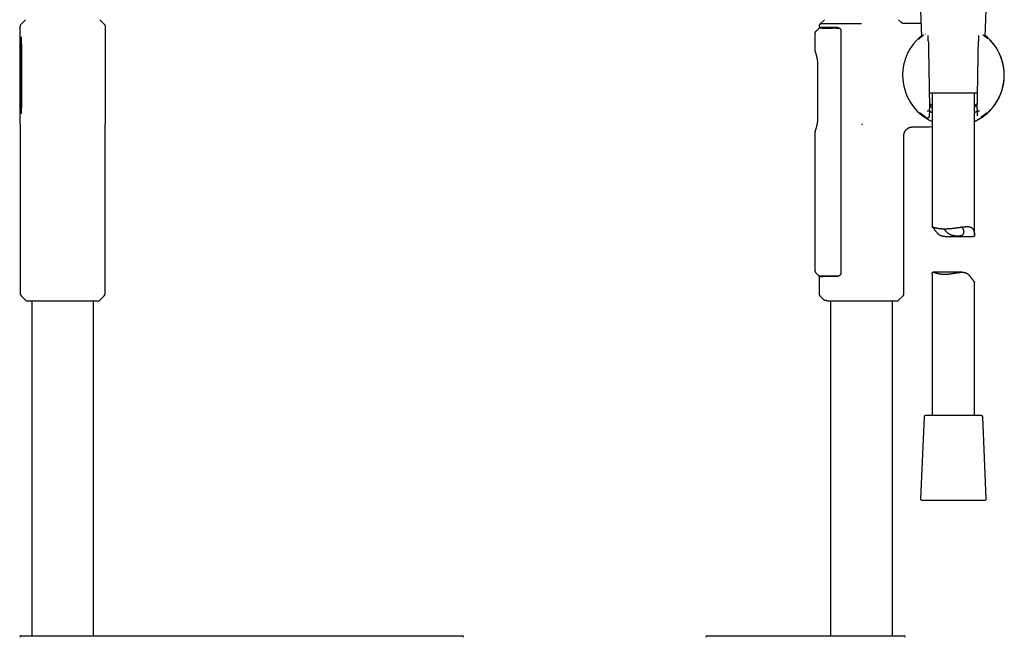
# Model space of a CAD drawing. Header units: millimetres. Extents: x 8 to 771, y 12 to 1627.
# Tile 47 of 93: x 370 to 718, y 1044 to 1263. Entities that reach past the tile are written whole.
import ezdxf

# ---------------------------------------------------------------- set-up
doc = ezdxf.new("R2010")
doc.units = ezdxf.units.MM

msp = doc.modelspace()

# ---------------------------------------------------------------- linework, layer by layer
at = {"color": 7, "linetype": 'Continuous', "lineweight": 30}
for p, q in [((688.63, 1266.1), (689.03, 1256.99)), ((711.46, 1256.99), (711.86, 1266.18)), ((370.38, 1225.95), (370.38, 1260.65)), ((370.38, 1260.65), (370.4, 1260.65)), ((370.78, 1261.45), (370.83, 1261.49)), ((372.29, 1262.96), (370.83, 1261.49)), ((370.83, 1261.49), (370.83, 1261.49)), ((399.93, 1261.5), (398.48, 1262.96)), ((399.94, 1261.49), (399.98, 1261.45)), ((400.01, 1261.42), (399.98, 1261.45)), ((400.38, 1260.65), (400.38, 1225.95)), ((400.38, 1260.65), (400.38, 1260.65)), ((652.75, 1260.65), (652.75, 1260.55)), ((654.65, 1262.96), (653.15, 1261.46)), ((653.75, 1260.01), (653.24, 1260)), ((656.8, 1260.32), (656.8, 1260)), ((658.85, 1259.99), (659.33, 1260)), ((659.33, 1260), (659.89, 1260)), ((667.75, 1261.45), (667.75, 1261.49)), ((681.86, 1261.93), (680.84, 1262.96)), ((651.25, 1257.97), (651.25, 1252.17)), ((652.4, 1259.64), (651.59, 1258.81)), ((660.45, 1259.29), (660.45, 1173.11)), ((691.39, 1255.5), (691.36, 1257.32)), ((709.14, 1257.32), (709.1, 1255.5)), ((709.14, 1257.32), (709.14, 1257.32)), ((691.39, 1255.5), (691.39, 1255.51)), ((691.39, 1255.5), (691.39, 1255.5)), ((709.1, 1255.51), (709.1, 1255.5)), ((652.26, 1246.84), (652.26, 1228.42)), ((696.19, 1236.95), (691.71, 1236.95)), ((692.75, 1236.95), (692.75, 1189.77)), ((708.78, 1236.95), (696.19, 1236.95)), ((707.75, 1186.82), (707.75, 1236.95)), ((707.75, 1232.13), (708.7, 1232.8)), ((370.79, 1229.84), (370.81, 1229.82)), ((691.7, 1230.61), (691.7, 1230.61)), ((691.7, 1230.61), (691.86, 1230.61)), ((691.84, 1228.95), (691.87, 1230.66)), ((708.62, 1231.2), (708.66, 1228.95)), ((708.63, 1230.61), (708.8, 1230.61)), ((708.8, 1230.61), (708.8, 1230.61)), ((370.38, 1225.95), (370.38, 1166.01)), ((370.38, 1225.95), (370.39, 1225.9)), ((370.39, 1225.94), (370.39, 1225.9)), ((400.38, 1166.01), (400.38, 1225.95)), ((400.38, 1225.9), (400.38, 1225.95)), ((400.38, 1225.9), (400.38, 1225.94)), ((667.75, 1225.95), (668.04, 1225.9)), ((668.07, 1225.94), (668.04, 1225.9)), ((651.25, 1223.08), (651.25, 1174.32)), ((682.75, 1166.01), (682.75, 1222)), ((697.21, 1186.28), (707.4, 1186.28)), ((651.6, 1173.47), (652.45, 1172.61)), ((692.75, 1173.08), (692.75, 1122.95)), ((703.28, 1173.63), (693.1, 1173.63)), ((652.75, 1171.84), (652.75, 1166.01)), ((654.95, 1172.32), (654.95, 1172.06)), ((655.26, 1172.06), (655.26, 1172.32)), ((656.85, 1172.08), (656.85, 1172.32)), ((707.75, 1122.95), (707.75, 1170.13)), ((370.68, 1165.31), (372.36, 1163.62)), ((372.57, 1163.54), (398.19, 1163.54)), ((374.43, 1163.54), (374.43, 1045)), ((396.33, 1045), (396.33, 1163.54)), ((398.41, 1163.62), (400.09, 1165.31)), ((653.04, 1165.31), (654.55, 1163.8)), ((654.55, 1163.8), (655.25, 1163.8)), ((655.25, 1163.8), (655.44, 1163.62)), ((655.66, 1163.54), (680.56, 1163.54)), ((656.8, 1163.54), (656.8, 1045)), ((678.7, 1045), (678.7, 1163.54)), ((680.77, 1163.62), (682.45, 1165.31)), ((689.88, 1122.47), (688.62, 1093.47)), ((710.12, 1122.95), (690.38, 1122.95)), ((711.87, 1093.47), (710.62, 1122.47)), ((689.12, 1092.95), (695.67, 1092.95)), ((695.67, 1092.95), (711.37, 1092.95))]:
    msp.add_line(p, q, dxfattribs=at)
for centre, radius, start, end in [((700.25, 1243.3), 17.96, 128.7068, 180), ((700.25, 1243.3), 17.96, 294.6793, 51.2932), ((700.25, 1243.3), 17.96, 180, 245.3207), ((371.38, 1166.01), 1, 180, 225), ((399.38, 1166.01), 1, 315, 0), ((653.75, 1166.01), 1, 180, 225), ((681.75, 1166.01), 1, 315, 0), ((372.57, 1163.84), 0.3, 225, 270), ((398.19, 1163.84), 0.3, 270, 315), ((680.56, 1163.84), 0.3, 270, 315), ((690.38, 1122.45), 0.5, 90, 177.5187), ((710.12, 1122.45), 0.5, 2.4813, 90), ((689.12, 1093.45), 0.5, 177.5187, 270), ((711.37, 1093.45), 0.5, 270, 2.4813), ((370.69, 1044.5), 0.5, 90, 181), ((526.57, 1044.5), 0.5, 359, 90), ((613.25, 1044.5), 0.5, 90, 181), ((682.74, 1044.5), 0.5, 359, 90)]:
    msp.add_arc(centre, radius, start, end, dxfattribs=at)
for centre, major_axis, ratio, start_param, end_param in [((702.76, 1243.34), (16.75, 0.29), 0.988692, 2.299139, 2.299523), ((697.73, 1243.34), (16.75, -0.29), 0.988692, 0.84207, 0.842454), ((702.76, 1243.34), (16.75, 0.29), 0.988692, 3.985409, 3.987412), ((697.73, 1243.34), (16.75, -0.29), 0.988692, 5.437366, 5.439368), ((709.94, 1306.53), (1.31, 75.92), 0.001218, 3.079851, 3.141615)]:
    msp.add_ellipse(centre, major_axis=major_axis, ratio=ratio, start_param=start_param, end_param=end_param, dxfattribs=at)
for points, knots in [([(370.75, 1261.42), (370.72, 1261.4), (370.66, 1261.35), (370.59, 1261.26), (370.52, 1261.17), (370.47, 1261.06), (370.43, 1260.96), (370.4, 1260.86), (370.39, 1260.75), (370.38, 1260.68), (370.38, 1260.65)], [0, 0, 0, 0, 0.130822, 0.261577, 0.391393, 0.519435, 0.644936, 0.767222, 0.885726, 1, 1, 1, 1]), ([(399.97, 1261.45), (399.97, 1261.45), (399.98, 1261.45), (399.98, 1261.45), (399.98, 1261.45)], [0, 0, 0, 0, 0.32776, 1, 1, 1, 1]), ([(400.01, 1261.42), (400.04, 1261.4), (400.1, 1261.35), (400.18, 1261.26), (400.24, 1261.17), (400.29, 1261.06), (400.33, 1260.96), (400.36, 1260.86), (400.38, 1260.75), (400.38, 1260.68), (400.38, 1260.65)], [0, 0, 0, 0, 0.130822, 0.261577, 0.391393, 0.519436, 0.644937, 0.767222, 0.885726, 1, 1, 1, 1]), ([(653.24, 1260), (653.19, 1259.99), (653.09, 1259.99), (652.94, 1259.96), (652.79, 1259.91), (652.65, 1259.83), (652.51, 1259.74), (652.44, 1259.67), (652.4, 1259.64)], [0, 0, 0, 0, 0.1455139, 0.3162185, 0.4885474, 0.6609672, 0.831939, 1, 1, 1, 1]), ([(653.16, 1261.46), (653.13, 1261.43), (653.06, 1261.38), (652.98, 1261.29), (652.9, 1261.2), (652.85, 1261.09), (652.8, 1260.98), (652.77, 1260.87), (652.75, 1260.76), (652.75, 1260.69), (652.75, 1260.65)], [0, 0, 0, 0, 0.1302532, 0.2608194, 0.3907182, 0.5189989, 0.644781, 0.7672867, 0.8858644, 1, 1, 1, 1]), ([(652.75, 1260.55), (652.75, 1260.53), (652.75, 1260.49), (652.78, 1260.44), (652.8, 1260.41), (652.84, 1260.39), (652.88, 1260.36), (652.92, 1260.36), (652.95, 1260.35)], [0, 0, 0, 0, 0.239784, 0.368781, 0.500449, 0.632051, 0.760855, 1, 1, 1, 1]), ([(652.94, 1260.35), (652.95, 1260.35), (652.95, 1260.35), (653, 1260.35), (653.08, 1260.35), (653.18, 1260.35), (653.31, 1260.35), (653.46, 1260.35), (653.63, 1260.35), (653.81, 1260.35), (654.02, 1260.34), (654.24, 1260.34), (654.49, 1260.34), (654.76, 1260.34), (655.04, 1260.34), (655.35, 1260.33), (655.67, 1260.33), (656.02, 1260.33), (656.38, 1260.32), (656.75, 1260.32), (657.13, 1260.32), (657.53, 1260.31), (657.94, 1260.31), (658.37, 1260.31), (658.67, 1260.3), (658.82, 1260.3)], [0, 0, 0, 0, 0.049436, 0.098715, 0.147936, 0.197203, 0.246617, 0.288964, 0.331178, 0.373323, 0.415465, 0.457666, 0.499992, 0.542339, 0.584554, 0.626699, 0.668841, 0.711042, 0.753369, 0.794578, 0.835667, 0.876694, 0.917718, 0.958801, 1, 1, 1, 1]), ([(667.75, 1261.45), (667.58, 1261.45), (667.25, 1261.45), (666.74, 1261.45), (666.24, 1261.45), (665.75, 1261.45), (665.25, 1261.45), (664.76, 1261.45), (664.27, 1261.45), (663.78, 1261.45), (663.29, 1261.45), (662.81, 1261.45), (662.33, 1261.45), (661.83, 1261.45), (661.31, 1261.45), (660.77, 1261.45), (660.24, 1261.45), (659.72, 1261.45), (659.21, 1261.45), (658.71, 1261.45), (658.23, 1261.45), (657.77, 1261.46), (657.34, 1261.46), (656.92, 1261.46), (656.53, 1261.45), (656.15, 1261.45), (655.8, 1261.45), (655.46, 1261.45), (655.15, 1261.45), (654.86, 1261.45), (654.58, 1261.46), (654.33, 1261.46), (654.1, 1261.46), (653.89, 1261.46), (653.71, 1261.46), (653.56, 1261.46), (653.43, 1261.46), (653.32, 1261.46), (653.24, 1261.46), (653.18, 1261.45), (653.15, 1261.45), (653.15, 1261.45), (653.15, 1261.45)], [0, 0, 0, 0, 0.021812, 0.043647, 0.06556, 0.087499, 0.109325, 0.13115, 0.153087, 0.175023, 0.197287, 0.219551, 0.241918, 0.264286, 0.290686, 0.317086, 0.343673, 0.37026, 0.39745, 0.424639, 0.452035, 0.479432, 0.505543, 0.531696, 0.557976, 0.584302, 0.610296, 0.636291, 0.662466, 0.688642, 0.715375, 0.742108, 0.769029, 0.795949, 0.822221, 0.848493, 0.874945, 0.901397, 0.928418, 0.95544, 0.982659, 1, 1, 1, 1]), ([(653.75, 1260.01), (653.75, 1260.01), (653.77, 1260.01), (653.93, 1260), (654.23, 1260), (654.64, 1260), (655.07, 1260), (655.45, 1260), (655.83, 1260), (656.2, 1260), (656.54, 1260), (656.85, 1260), (657.12, 1260), (657.35, 1260), (657.5, 1259.99), (657.56, 1259.99)], [0, 0, 0, 0, 0.102255, 0.220283, 0.352078, 0.497635, 0.584681, 0.663756, 0.734858, 0.797987, 0.853143, 0.900325, 0.939532, 0.975193, 1, 1, 1, 1]), ([(658.85, 1259.99), (658.73, 1259.99), (658.51, 1259.99), (658.18, 1259.99), (657.86, 1259.99), (657.66, 1259.99), (657.56, 1259.99)], [0, 0, 0, 0, 0.2493302, 0.4989267, 0.7493284, 1, 1, 1, 1]), ([(658.79, 1260.31), (658.84, 1260.3), (658.93, 1260.3), (659.06, 1260.29), (659.19, 1260.27), (659.3, 1260.24), (659.41, 1260.21), (659.51, 1260.18), (659.62, 1260.14), (659.72, 1260.09), (659.82, 1260.04), (659.91, 1259.99), (659.99, 1259.94), (660.06, 1259.89), (660.12, 1259.84), (660.18, 1259.79), (660.24, 1259.73), (660.29, 1259.67), (660.34, 1259.6), (660.38, 1259.54), (660.41, 1259.47), (660.43, 1259.42), (660.45, 1259.35), (660.45, 1259.31), (660.45, 1259.29)], [0, 0, 0, 0, 0.069268, 0.137382, 0.204092, 0.263548, 0.312858, 0.366904, 0.424252, 0.486285, 0.534143, 0.586407, 0.632357, 0.669648, 0.708506, 0.744007, 0.780514, 0.817996, 0.85282, 0.895738, 0.919685, 0.945083, 0.971858, 1, 1, 1, 1]), ([(682.56, 1261.64), (682.51, 1261.64), (682.43, 1261.65), (682.3, 1261.68), (682.18, 1261.72), (682.06, 1261.78), (681.95, 1261.85), (681.89, 1261.91), (681.86, 1261.93)], [0, 0, 0, 0, 0.164349, 0.331465, 0.5, 0.668535, 0.835651, 1, 1, 1, 1]), ([(688.83, 1261.55), (688.78, 1261.55), (688.34, 1261.56), (687.51, 1261.57), (686.32, 1261.59), (685.11, 1261.61), (683.85, 1261.63), (683, 1261.64), (682.56, 1261.64)], [0, 0, 0, 0, 0.0238996, 0.2099251, 0.3995043, 0.5925834, 0.7891017, 1, 1, 1, 1]), ([(370.76, 1256.91), (370.74, 1256.78), (370.7, 1256.51), (370.63, 1255.31), (370.58, 1253.56), (370.53, 1251.28), (370.49, 1248.64), (370.47, 1245.75), (370.47, 1242.73), (370.48, 1239.74), (370.51, 1236.01), (370.58, 1232.72), (370.65, 1230.82), (370.68, 1230.15), (370.68, 1230.12), (370.68, 1230.12), (370.69, 1230), (370.7, 1229.99), (370.71, 1229.97)], [0, 0, 0, 0, 0.077639, 0.155377, 0.233564, 0.311586, 0.389301, 0.466823, 0.54436, 0.622106, 0.699891, 0.851948, 0.951836, 0.955384, 0.956141, 0.956241, 0.956319, 1, 1, 1, 1]), ([(370.81, 1229.82), (370.83, 1229.98), (370.88, 1230.34), (370.91, 1232.97), (370.91, 1235.85), (370.91, 1238.57), (370.91, 1241.5), (370.91, 1244.52), (370.91, 1247.49), (370.91, 1250.26), (370.91, 1252.7), (370.89, 1254.67), (370.86, 1256.07), (370.83, 1256.85), (370.79, 1256.86), (370.78, 1256.86)], [0, 0, 0, 0, 0.10006, 0.225134, 0.297772, 0.370495, 0.443049, 0.515482, 0.588041, 0.660816, 0.733922, 0.806708, 0.879283, 0.951951, 1, 1, 1, 1]), ([(651.59, 1258.81), (651.57, 1258.79), (651.51, 1258.73), (651.44, 1258.64), (651.38, 1258.53), (651.33, 1258.43), (651.29, 1258.32), (651.27, 1258.2), (651.25, 1258.09), (651.25, 1258.01), (651.25, 1257.97)], [0, 0, 0, 0, 0.122901, 0.2475703, 0.3734497, 0.4999464, 0.6264502, 0.7523503, 0.8770535, 1, 1, 1, 1]), ([(689.58, 1257.41), (689.49, 1257.34), (689.3, 1257.21), (689.06, 1257.01), (688.83, 1256.83), (688.63, 1256.66), (688.44, 1256.5), (688.28, 1256.36), (688.13, 1256.23), (688.01, 1256.11), (687.93, 1256.04), (687.89, 1256), (687.89, 1256)], [0, 0, 0, 0, 0.125924, 0.249344, 0.368548, 0.483709, 0.593029, 0.698725, 0.80077, 0.898836, 0.99462, 1, 1, 1, 1]), ([(689.81, 1257.58), (689.73, 1257.52), (689.65, 1257.47), (689.58, 1257.41), (689.58, 1257.41)], [0, 0, 0, 0, 0.9812576, 1, 1, 1, 1]), ([(690.31, 1257.92), (690.3, 1257.91), (690.29, 1257.9), (690.27, 1257.89), (690.26, 1257.89)], [0, 0, 0, 0, 0.411934, 1, 1, 1, 1]), ([(707.75, 1226.94), (707.92, 1227.02), (708.28, 1227.19), (708.81, 1227.47), (709.33, 1227.76), (709.82, 1228.06), (710.3, 1228.36), (710.74, 1228.67), (711.15, 1228.97), (711.53, 1229.27), (711.89, 1229.57), (712.24, 1229.88), (712.6, 1230.2), (712.96, 1230.56), (713.33, 1230.94), (713.67, 1231.31), (713.98, 1231.67), (714.27, 1232.02), (714.54, 1232.36), (714.78, 1232.69), (715.01, 1233.01), (715.26, 1233.38), (715.54, 1233.81), (715.85, 1234.32), (716.15, 1234.86), (716.43, 1235.41), (716.7, 1235.99), (716.94, 1236.55), (717.15, 1237.11), (717.34, 1237.65), (717.51, 1238.21), (717.67, 1238.79), (717.81, 1239.37), (717.94, 1239.97), (718.04, 1240.56), (718.12, 1241.13), (718.17, 1241.69), (718.22, 1242.25), (718.24, 1242.82), (718.25, 1243.39), (718.24, 1243.97), (718.21, 1244.54), (718.16, 1245.12), (718.08, 1245.72), (717.99, 1246.32), (717.88, 1246.91), (717.75, 1247.48), (717.62, 1248.02), (717.47, 1248.54), (717.3, 1249.07), (717.11, 1249.61), (716.9, 1250.14), (716.68, 1250.65), (716.45, 1251.14), (716.22, 1251.6), (716.01, 1252), (715.82, 1252.33), (715.65, 1252.61), (715.49, 1252.88), (715.31, 1253.15), (715.13, 1253.42), (714.94, 1253.7), (714.73, 1253.98), (714.51, 1254.28), (714.26, 1254.6), (713.99, 1254.92), (713.7, 1255.25), (713.39, 1255.6), (713.06, 1255.94), (712.72, 1256.27), (712.4, 1256.58), (712.08, 1256.87), (711.77, 1257.13), (711.57, 1257.29), (711.48, 1257.36)], [0, 0, 0, 0, 0.015903, 0.032555, 0.04874, 0.064475, 0.079777, 0.094656, 0.108304, 0.121581, 0.134488, 0.147023, 0.159186, 0.174129, 0.188467, 0.2022, 0.215327, 0.227848, 0.239554, 0.250673, 0.261206, 0.27149, 0.287371, 0.303612, 0.320211, 0.337168, 0.354481, 0.37215, 0.387578, 0.403266, 0.419212, 0.435414, 0.45187, 0.468576, 0.485528, 0.500558, 0.515763, 0.531137, 0.54667, 0.562355, 0.578171, 0.593808, 0.609128, 0.626238, 0.642916, 0.659152, 0.674936, 0.69026, 0.705116, 0.719505, 0.735732, 0.751393, 0.766526, 0.78116, 0.795322, 0.809037, 0.818012, 0.826798, 0.835401, 0.843874, 0.852732, 0.861937, 0.871647, 0.88187, 0.892612, 0.904094, 0.916138, 0.928758, 0.941962, 0.955761, 0.967025, 0.978668, 0.990694, 1, 1, 1, 1]), ([(710.9, 1257.43), (710.9, 1257.43), (710.83, 1257.48), (710.76, 1257.53), (710.68, 1257.58)], [0, 0, 0, 0, 0.002085, 1, 1, 1, 1]), ([(712.3, 1256.28), (712.3, 1256.28), (712.25, 1256.32), (712.15, 1256.41), (711.99, 1256.56), (711.81, 1256.71), (711.61, 1256.87), (711.39, 1257.05), (711.16, 1257.23), (710.98, 1257.36), (710.9, 1257.43)], [0, 0, 0, 0, 0.005658, 0.1344, 0.269174, 0.410117, 0.548801, 0.693265, 0.843685, 1, 1, 1, 1]), ([(691.39, 1255.51), (691.41, 1254.36), (691.45, 1252.06), (691.51, 1248.62), (691.57, 1245.17), (691.63, 1241.73), (691.69, 1238.28), (691.75, 1234.84), (691.79, 1232.54), (691.81, 1231.39)], [0, 0, 0, 0, 0.142873, 0.28573, 0.428577, 0.571422, 0.71427, 0.857127, 1, 1, 1, 1]), ([(708.68, 1231.39), (708.7, 1232.54), (708.74, 1234.84), (708.8, 1238.28), (708.86, 1241.73), (708.92, 1245.17), (708.98, 1248.62), (709.04, 1252.06), (709.08, 1254.36), (709.1, 1255.51)], [0, 0, 0, 0, 0.142873, 0.28573, 0.428578, 0.571423, 0.71427, 0.857127, 1, 1, 1, 1]), ([(709.1, 1255.5), (709.1, 1255.5), (709.1, 1255.5), (709.1, 1255.5), (709.1, 1255.5)], [0, 0, 0, 0, 0.830909, 1, 1, 1, 1]), ([(651.25, 1252.17), (651.25, 1252.12), (651.26, 1252.03), (651.29, 1251.94), (651.3, 1251.89)], [0, 0, 0, 0, 0.498188, 1, 1, 1, 1]), ([(651.3, 1251.89), (651.3, 1251.89), (651.3, 1251.88), (651.31, 1251.85), (651.33, 1251.79), (651.36, 1251.72), (651.39, 1251.65), (651.4, 1251.61)], [0, 0, 0, 0, 0.192534, 0.396605, 0.601104, 0.806226, 1, 1, 1, 1]), ([(651.3, 1251.88), (651.3, 1251.88), (651.3, 1251.88), (651.32, 1251.85), (651.34, 1251.79), (651.36, 1251.71), (651.39, 1251.64), (651.4, 1251.61)], [0, 0, 0, 0, 0.11085, 0.335876, 0.561183, 0.786969, 1, 1, 1, 1]), ([(651.4, 1251.61), (651.41, 1251.58), (651.43, 1251.52), (651.47, 1251.42), (651.5, 1251.31), (651.54, 1251.2), (651.58, 1251.08), (651.61, 1250.96), (651.65, 1250.84), (651.69, 1250.7), (651.73, 1250.58), (651.76, 1250.46), (651.79, 1250.34), (651.82, 1250.24), (651.85, 1250.14), (651.87, 1250.04), (651.89, 1249.94), (651.92, 1249.8), (651.96, 1249.63), (652.01, 1249.41), (652.05, 1249.18), (652.09, 1248.94), (652.13, 1248.68), (652.16, 1248.4), (652.19, 1248.14), (652.21, 1247.89), (652.23, 1247.69), (652.24, 1247.5), (652.25, 1247.33), (652.25, 1247.2), (652.25, 1247.08), (652.26, 1246.96), (652.26, 1246.88), (652.26, 1246.84)], [0, 0, 0, 0, 0.043167, 0.084136, 0.122971, 0.159717, 0.194406, 0.227059, 0.263578, 0.29721, 0.32797, 0.355871, 0.380926, 0.405621, 0.42678, 0.44657, 0.466732, 0.487264, 0.528652, 0.571446, 0.611671, 0.654065, 0.69885, 0.746033, 0.795626, 0.831508, 0.865181, 0.895784, 0.923326, 0.94282, 0.960429, 0.978727, 1, 1, 1, 1]), ([(692.75, 1232.56), (692.66, 1232.62), (692.4, 1232.8), (692.08, 1233.05), (691.85, 1233.25), (691.78, 1233.31)], [0, 0, 0, 0, 0.262017, 0.769874, 1, 1, 1, 1]), ([(691.78, 1233.26), (691.79, 1233.25), (691.95, 1233.12), (692.26, 1232.87), (692.58, 1232.64), (692.75, 1232.53)], [0, 0, 0, 0, 0.039145, 0.506492, 1, 1, 1, 1]), ([(691.79, 1232.6), (691.84, 1232.55), (692.09, 1232.23), (692.45, 1232.02), (692.75, 1231.86)], [0, 0, 0, 0, 0.179932, 1, 1, 1, 1]), ([(708.71, 1233.31), (708.69, 1233.29), (708.53, 1233.15), (708.22, 1232.9), (707.92, 1232.68), (707.76, 1232.57), (707.75, 1232.56)], [0, 0, 0, 0, 0.0763175, 0.5225344, 0.9687542, 1, 1, 1, 1]), ([(707.75, 1232.52), (707.8, 1232.56), (708, 1232.69), (708.3, 1232.93), (708.57, 1233.14), (708.7, 1233.25), (708.71, 1233.26)], [0, 0, 0, 0, 0.160696, 0.580732, 0.956777, 1, 1, 1, 1]), ([(688.54, 1229.97), (688.55, 1229.96), (688.58, 1229.94), (688.62, 1229.91), (688.68, 1229.86), (688.75, 1229.8), (688.84, 1229.73), (688.93, 1229.66), (689.04, 1229.57), (689.15, 1229.48), (689.28, 1229.38), (689.43, 1229.27), (689.59, 1229.15), (689.77, 1229.02), (689.97, 1228.88), (690.16, 1228.75), (690.29, 1228.66), (690.35, 1228.63)], [0, 0, 0, 0, 0.041718, 0.092868, 0.148113, 0.207483, 0.271007, 0.33871, 0.402937, 0.470536, 0.541505, 0.615824, 0.693461, 0.772894, 0.855414, 0.940935, 1, 1, 1, 1]), ([(690.76, 1228.37), (690.77, 1228.36), (690.79, 1228.35), (690.82, 1228.33), (690.86, 1228.32), (690.88, 1228.31), (690.91, 1228.3), (690.95, 1228.29), (690.98, 1228.28), (691.02, 1228.27), (691.07, 1228.26), (691.13, 1228.26), (691.2, 1228.26), (691.27, 1228.27), (691.36, 1228.3), (691.45, 1228.33), (691.53, 1228.39), (691.61, 1228.44), (691.67, 1228.51), (691.73, 1228.59), (691.77, 1228.67), (691.8, 1228.76), (691.83, 1228.85), (691.83, 1228.92), (691.83, 1228.95)], [0, 0, 0, 0, 0.045298, 0.105761, 0.143758, 0.175721, 0.202637, 0.228394, 0.254299, 0.281154, 0.309755, 0.340828, 0.386253, 0.432277, 0.478, 0.545334, 0.610427, 0.657356, 0.71345, 0.777623, 0.830112, 0.885352, 0.942336, 1, 1, 1, 1]), ([(691.7, 1230.61), (691.69, 1230.61), (691.69, 1230.61), (691.65, 1230.6), (691.6, 1230.6), (691.53, 1230.6), (691.45, 1230.6), (691.35, 1230.6), (691.24, 1230.59), (691.13, 1230.59), (691.04, 1230.59), (690.99, 1230.59), (690.98, 1230.59)], [0, 0, 0, 0, 0.107024, 0.217152, 0.324175, 0.434303, 0.541334, 0.651469, 0.758516, 0.868667, 0.973896, 1, 1, 1, 1]), ([(691.84, 1230.78), (691.84, 1230.78), (691.84, 1230.79), (691.84, 1230.81), (691.83, 1230.84), (691.83, 1230.89), (691.83, 1230.94), (691.83, 1230.99), (691.82, 1231.04), (691.82, 1231.11), (691.82, 1231.19), (691.82, 1231.28), (691.81, 1231.36), (691.81, 1231.39)], [0, 0, 0, 0, 0.12237, 0.185002, 0.24979, 0.370899, 0.434196, 0.500105, 0.580653, 0.663684, 0.750197, 0.873712, 1, 1, 1, 1]), ([(691.86, 1230.61), (691.87, 1230.61), (691.87, 1230.62), (691.87, 1230.64), (691.87, 1230.69), (691.87, 1230.73), (691.87, 1230.75)], [0, 0, 0, 0, 0.185757, 0.37268, 0.559462, 1, 1, 1, 1]), ([(691.87, 1230.66), (692.06, 1230.54), (692.34, 1230.36), (692.65, 1230.18), (692.75, 1230.13)], [0, 0, 0, 0, 0.702775, 1, 1, 1, 1]), ([(707.75, 1230.13), (707.83, 1230.18), (708.14, 1230.35), (708.43, 1230.53), (708.62, 1230.66), (708.63, 1230.67)], [0, 0, 0, 0, 0.274468, 0.976217, 1, 1, 1, 1]), ([(708.68, 1231.39), (708.68, 1231.36), (708.68, 1231.28), (708.67, 1231.18), (708.67, 1231.08), (708.67, 1230.98), (708.66, 1230.91), (708.66, 1230.87), (708.66, 1230.84), (708.66, 1230.81), (708.65, 1230.79), (708.65, 1230.78), (708.65, 1230.78)], [0, 0, 0, 0, 0.124699, 0.249834, 0.374572, 0.499217, 0.625124, 0.687174, 0.74943, 0.810873, 0.874682, 1, 1, 1, 1]), ([(709.51, 1230.59), (709.5, 1230.59), (709.45, 1230.59), (709.36, 1230.59), (709.25, 1230.59), (709.14, 1230.6), (709.05, 1230.6), (708.96, 1230.6), (708.89, 1230.6), (708.84, 1230.6), (708.81, 1230.61), (708.8, 1230.61), (708.8, 1230.61)], [0, 0, 0, 0, 0.026104, 0.133167, 0.243335, 0.350398, 0.460566, 0.567621, 0.677782, 0.784821, 0.894965, 1, 1, 1, 1]), ([(710.15, 1228.63), (710.2, 1228.66), (710.33, 1228.75), (710.53, 1228.89), (710.73, 1229.03), (710.91, 1229.16), (711.07, 1229.28), (711.21, 1229.39), (711.34, 1229.49), (711.46, 1229.58), (711.57, 1229.66), (711.67, 1229.74), (711.75, 1229.81), (711.82, 1229.87), (711.88, 1229.91), (711.93, 1229.95), (711.96, 1229.98), (712, 1230.01), (712.02, 1230.03), (712.04, 1230.04), (712.04, 1230.04), (712.04, 1230.04)], [0, 0, 0, 0, 0.053027, 0.129036, 0.202029, 0.271974, 0.33885, 0.402652, 0.463378, 0.521038, 0.583196, 0.64139, 0.695647, 0.745992, 0.79245, 0.835041, 0.873781, 0.914124, 0.951746, 0.989244, 1, 1, 1, 1]), ([(652.26, 1228.42), (652.26, 1228.38), (652.26, 1228.3), (652.25, 1228.19), (652.25, 1228.1), (652.25, 1228.02), (652.25, 1227.97), (652.25, 1227.92), (652.25, 1227.87), (652.24, 1227.82), (652.24, 1227.75), (652.23, 1227.67), (652.23, 1227.58), (652.22, 1227.47), (652.21, 1227.35), (652.2, 1227.19), (652.18, 1226.98), (652.15, 1226.75), (652.12, 1226.54), (652.09, 1226.34), (652.06, 1226.17), (652.04, 1226.01), (652.02, 1225.89), (652, 1225.79), (651.98, 1225.69), (651.95, 1225.58), (651.93, 1225.47), (651.9, 1225.34), (651.86, 1225.19), (651.83, 1225.04), (651.79, 1224.9), (651.75, 1224.76), (651.71, 1224.61), (651.67, 1224.46), (651.62, 1224.32), (651.58, 1224.17), (651.53, 1224.02), (651.48, 1223.89), (651.44, 1223.76), (651.41, 1223.68), (651.4, 1223.65)], [0, 0, 0, 0, 0.020289, 0.037734, 0.052345, 0.064127, 0.073085, 0.07922, 0.086581, 0.095245, 0.10601, 0.118878, 0.133848, 0.150923, 0.170105, 0.191398, 0.232068, 0.270738, 0.307082, 0.3411, 0.372786, 0.402132, 0.422601, 0.441743, 0.45957, 0.478911, 0.501858, 0.528433, 0.55866, 0.592563, 0.622348, 0.654514, 0.689071, 0.726035, 0.765423, 0.807256, 0.851569, 0.898409, 0.947851, 1, 1, 1, 1]), ([(709.69, 1228.34), (709.69, 1228.35), (709.71, 1228.35), (709.72, 1228.36), (709.73, 1228.37)], [0, 0, 0, 0, 0.3548236, 1, 1, 1, 1]), ([(651.3, 1223.36), (651.29, 1223.32), (651.26, 1223.23), (651.25, 1223.13), (651.25, 1223.09)], [0, 0, 0, 0, 0.501775, 1, 1, 1, 1]), ([(651.4, 1223.65), (651.39, 1223.61), (651.36, 1223.54), (651.34, 1223.46), (651.32, 1223.41), (651.3, 1223.37), (651.3, 1223.37), (651.3, 1223.37)], [0, 0, 0, 0, 0.191614, 0.394693, 0.597328, 0.799698, 1, 1, 1, 1]), ([(651.4, 1223.64), (651.39, 1223.61), (651.36, 1223.54), (651.33, 1223.46), (651.31, 1223.4), (651.3, 1223.37), (651.3, 1223.37), (651.3, 1223.37)], [0, 0, 0, 0, 0.1938743, 0.3991377, 0.6037659, 0.8079574, 1, 1, 1, 1]), ([(682.75, 1222), (682.75, 1222.1), (682.75, 1222.29), (682.8, 1222.56), (682.86, 1222.82), (682.94, 1223.06), (683.03, 1223.28), (683.13, 1223.47), (683.23, 1223.64), (683.33, 1223.78), (683.43, 1223.9), (683.52, 1224.02), (683.63, 1224.12), (683.74, 1224.23), (683.87, 1224.34), (684.02, 1224.46), (684.18, 1224.56), (684.35, 1224.65), (684.51, 1224.74), (684.69, 1224.81), (684.87, 1224.87), (685.06, 1224.92), (685.27, 1224.96), (685.48, 1224.99), (685.63, 1225), (685.71, 1225)], [0, 0, 0, 0, 0.06216, 0.122134, 0.179348, 0.233297, 0.283555, 0.329777, 0.371698, 0.409121, 0.441922, 0.472964, 0.504551, 0.536646, 0.57577, 0.615487, 0.655713, 0.696357, 0.738358, 0.776285, 0.81679, 0.859669, 0.904682, 0.951559, 1, 1, 1, 1]), ([(685.7, 1225), (685.79, 1225), (686.34, 1225.01), (687.35, 1225.02), (688.7, 1225.04), (690.04, 1225.07), (691.3, 1225.09), (692.2, 1225.11), (692.67, 1225.12), (692.75, 1225.12)], [0, 0, 0, 0, 0.037948, 0.234464, 0.427299, 0.616567, 0.802366, 0.965395, 1, 1, 1, 1]), ([(697.21, 1186.28), (697.17, 1186.28), (697.08, 1186.28), (696.92, 1186.28), (696.75, 1186.3), (696.58, 1186.31), (696.41, 1186.34), (696.25, 1186.38), (696.09, 1186.42), (695.94, 1186.47), (695.79, 1186.53), (695.64, 1186.6), (695.49, 1186.68), (695.34, 1186.78), (695.18, 1186.89), (695.01, 1187.03), (694.85, 1187.18), (694.7, 1187.33), (694.55, 1187.49), (694.36, 1187.7), (694.18, 1187.94), (694, 1188.18), (693.86, 1188.37), (693.73, 1188.56), (693.6, 1188.75), (693.47, 1188.92), (693.35, 1189.08), (693.24, 1189.23), (693.15, 1189.34), (693.07, 1189.43), (693.02, 1189.49), (692.96, 1189.55), (692.92, 1189.6), (692.87, 1189.64), (692.84, 1189.68), (692.81, 1189.71), (692.78, 1189.73), (692.76, 1189.75), (692.75, 1189.76), (692.75, 1189.77), (692.75, 1189.77)], [0, 0, 0, 0, 0.012621, 0.0332582, 0.0540368, 0.0748146, 0.0950603, 0.1153054, 0.1357448, 0.1561837, 0.1772738, 0.1983647, 0.2196745, 0.2409855, 0.2691805, 0.2973785, 0.3258116, 0.3542466, 0.3831309, 0.4120164, 0.4699468, 0.5040295, 0.5381112, 0.5723366, 0.6065584, 0.6415661, 0.6765667, 0.7121559, 0.7477442, 0.770339, 0.7929338, 0.8157097, 0.8384859, 0.8618056, 0.8851256, 0.9086191, 0.9321131, 0.9547, 0.9772873, 1, 1, 1, 1]), ([(692.75, 1189.77), (692.75, 1189.77), (692.75, 1189.77), (692.75, 1189.77), (692.77, 1189.76), (692.8, 1189.74), (692.85, 1189.72), (692.9, 1189.69), (692.95, 1189.67), (693.02, 1189.64), (693.09, 1189.61), (693.17, 1189.57), (693.26, 1189.54), (693.36, 1189.5), (693.48, 1189.46), (693.62, 1189.42), (693.77, 1189.38), (693.93, 1189.34), (694.1, 1189.3), (694.28, 1189.26), (694.47, 1189.22), (694.71, 1189.18), (695, 1189.14), (695.34, 1189.1), (695.7, 1189.06), (695.95, 1189.05), (696.08, 1189.04)], [0, 0, 0, 0, 0.017349, 0.04683, 0.076312, 0.135538, 0.169918, 0.204298, 0.238856, 0.273414, 0.308491, 0.343569, 0.378816, 0.414062, 0.455202, 0.496343, 0.537748, 0.579153, 0.621395, 0.663637, 0.706173, 0.74871, 0.810905, 0.873342, 0.93654, 1, 1, 1, 1]), ([(696.08, 1189.04), (696.17, 1189.03), (696.33, 1189.03), (696.59, 1189.02), (696.86, 1189.01), (697.13, 1189.01), (697.41, 1189.01), (697.7, 1189.01), (698, 1189.02), (698.29, 1189.04), (698.59, 1189.05), (698.88, 1189.07), (699.18, 1189.09), (699.48, 1189.12), (699.78, 1189.15), (700.09, 1189.18), (700.4, 1189.21), (700.71, 1189.25), (701.01, 1189.29), (701.31, 1189.33), (701.61, 1189.37), (701.91, 1189.41), (702.21, 1189.45), (702.51, 1189.49), (702.8, 1189.54), (703.09, 1189.58), (703.38, 1189.62), (703.66, 1189.66), (703.94, 1189.69), (704.22, 1189.72), (704.49, 1189.74), (704.75, 1189.76), (705.01, 1189.77), (705.23, 1189.77), (705.42, 1189.76), (705.57, 1189.75), (705.72, 1189.74), (705.87, 1189.71), (706.01, 1189.68), (706.15, 1189.65), (706.28, 1189.6), (706.41, 1189.55), (706.52, 1189.5), (706.64, 1189.43), (706.74, 1189.36), (706.84, 1189.28), (706.93, 1189.19), (707.02, 1189.09), (707.11, 1188.98), (707.2, 1188.84), (707.3, 1188.66), (707.4, 1188.44), (707.48, 1188.22), (707.56, 1187.99), (707.62, 1187.75), (707.67, 1187.52), (707.71, 1187.3), (707.73, 1187.09), (707.75, 1186.92), (707.75, 1186.8), (707.74, 1186.71), (707.74, 1186.63), (707.73, 1186.56), (707.71, 1186.49), (707.69, 1186.44), (707.66, 1186.39), (707.63, 1186.36), (707.59, 1186.33), (707.55, 1186.3), (707.51, 1186.29), (707.45, 1186.28), (707.42, 1186.28), (707.4, 1186.28), (707.4, 1186.28)], [0, 0, 0, 0, 0.015441, 0.030883, 0.046432, 0.061982, 0.077874, 0.093765, 0.109775, 0.125785, 0.141226, 0.156668, 0.172215, 0.187762, 0.203639, 0.219516, 0.235503, 0.251491, 0.26718, 0.282869, 0.298661, 0.314453, 0.330564, 0.346675, 0.362895, 0.379116, 0.395349, 0.411582, 0.427936, 0.44429, 0.461056, 0.477821, 0.494754, 0.511686, 0.522808, 0.533931, 0.545118, 0.556305, 0.567715, 0.579125, 0.590622, 0.602118, 0.613246, 0.624373, 0.635592, 0.646811, 0.658317, 0.669824, 0.681427, 0.693031, 0.712366, 0.731705, 0.751194, 0.770685, 0.790419, 0.810151, 0.830002, 0.84985, 0.8695, 0.879376, 0.889251, 0.899333, 0.909414, 0.919597, 0.929781, 0.939616, 0.949451, 0.95938, 0.969309, 0.979492, 0.989676, 0.99993, 1, 1, 1, 1]), ([(696.82, 1189.01), (696.84, 1188.99), (696.89, 1188.93), (696.96, 1188.83), (697.05, 1188.72), (697.14, 1188.6), (697.24, 1188.48), (697.35, 1188.36), (697.46, 1188.24), (697.57, 1188.11), (697.7, 1187.99), (697.83, 1187.86), (697.97, 1187.74), (698.11, 1187.62), (698.26, 1187.5), (698.42, 1187.39), (698.59, 1187.28), (698.77, 1187.17), (698.97, 1187.06), (699.2, 1186.96), (699.46, 1186.86), (699.72, 1186.77), (700, 1186.69), (700.27, 1186.63), (700.55, 1186.59), (700.83, 1186.55), (701.11, 1186.52), (701.38, 1186.51), (701.65, 1186.5), (701.91, 1186.5), (702.16, 1186.51), (702.41, 1186.52), (702.64, 1186.55), (702.86, 1186.59), (703.06, 1186.64), (703.24, 1186.7), (703.4, 1186.78), (703.54, 1186.87), (703.66, 1186.97), (703.76, 1187.09), (703.84, 1187.22), (703.9, 1187.36), (703.94, 1187.49), (703.97, 1187.62), (703.99, 1187.75), (704, 1187.87), (704, 1188.01), (703.99, 1188.14), (703.97, 1188.27), (703.94, 1188.4), (703.9, 1188.56), (703.83, 1188.72), (703.74, 1188.9), (703.65, 1189.03), (703.56, 1189.13), (703.49, 1189.2), (703.41, 1189.27), (703.33, 1189.33), (703.24, 1189.39), (703.14, 1189.44), (703.03, 1189.49), (702.95, 1189.52), (702.89, 1189.54), (702.88, 1189.55)], [0, 0, 0, 0, 0.011164, 0.025181, 0.039199, 0.053328, 0.067457, 0.081869, 0.096281, 0.110773, 0.125265, 0.139938, 0.154611, 0.169384, 0.184156, 0.199316, 0.214476, 0.229815, 0.245153, 0.26424, 0.283449, 0.303067, 0.322836, 0.341925, 0.361151, 0.380799, 0.400588, 0.419675, 0.438884, 0.458478, 0.478204, 0.498049, 0.518035, 0.538474, 0.559077, 0.578418, 0.597904, 0.617841, 0.637932, 0.656812, 0.675802, 0.695096, 0.714479, 0.729603, 0.744728, 0.759968, 0.775209, 0.790765, 0.806321, 0.821979, 0.837636, 0.859844, 0.882155, 0.904862, 0.916308, 0.927755, 0.938869, 0.949983, 0.9612, 0.972417, 0.983971, 0.995526, 1, 1, 1, 1]), ([(651.25, 1174.32), (651.25, 1174.28), (651.25, 1174.2), (651.27, 1174.08), (651.3, 1173.97), (651.34, 1173.86), (651.39, 1173.75), (651.45, 1173.65), (651.52, 1173.55), (651.57, 1173.49), (651.6, 1173.47)], [0, 0, 0, 0, 0.122898, 0.247592, 0.373511, 0.500047, 0.626578, 0.752478, 0.877142, 1, 1, 1, 1]), ([(660.45, 1173.11), (660.45, 1173.08), (660.44, 1173.01), (660.41, 1172.92), (660.37, 1172.84), (660.32, 1172.77), (660.27, 1172.7), (660.21, 1172.63), (660.14, 1172.57), (660.05, 1172.5), (659.94, 1172.43), (659.84, 1172.36), (659.74, 1172.32), (659.66, 1172.28), (659.59, 1172.25), (659.53, 1172.23), (659.46, 1172.2), (659.39, 1172.18), (659.3, 1172.16), (659.19, 1172.13), (659.06, 1172.11), (658.93, 1172.1), (658.84, 1172.09), (658.79, 1172.09)], [0, 0, 0, 0, 0.042933, 0.083686, 0.12193, 0.157436, 0.200592, 0.238374, 0.276007, 0.335649, 0.396752, 0.457663, 0.513112, 0.550619, 0.587432, 0.624161, 0.659208, 0.694836, 0.737405, 0.796858, 0.863349, 0.931151, 1, 1, 1, 1]), ([(692.75, 1173.08), (692.75, 1173.09), (692.75, 1173.13), (692.75, 1173.19), (692.76, 1173.27), (692.77, 1173.34), (692.78, 1173.41), (692.81, 1173.46), (692.83, 1173.51), (692.86, 1173.55), (692.9, 1173.58), (692.94, 1173.6), (692.99, 1173.62), (693.04, 1173.62), (693.1, 1173.63), (693.16, 1173.62), (693.25, 1173.61), (693.35, 1173.59), (693.46, 1173.57), (693.57, 1173.54), (693.7, 1173.5), (693.84, 1173.46), (693.98, 1173.42), (694.14, 1173.37), (694.3, 1173.32), (694.47, 1173.28), (694.65, 1173.23), (694.84, 1173.18), (695.04, 1173.14), (695.25, 1173.1), (695.47, 1173.06), (695.7, 1173.03), (695.94, 1173), (696.2, 1172.97), (696.47, 1172.95), (696.74, 1172.94), (697.03, 1172.93), (697.32, 1172.93), (697.63, 1172.94), (697.92, 1172.95), (698.2, 1172.97), (698.47, 1172.99), (698.74, 1173.02), (699.02, 1173.05), (699.3, 1173.09), (699.58, 1173.13), (699.86, 1173.18), (700.15, 1173.22), (700.44, 1173.27), (700.73, 1173.32), (701.03, 1173.37), (701.32, 1173.42), (701.61, 1173.47), (701.91, 1173.51), (702.2, 1173.55), (702.52, 1173.59), (702.86, 1173.61), (703.16, 1173.63), (703.39, 1173.63), (703.57, 1173.62), (703.74, 1173.61), (703.91, 1173.59), (704.08, 1173.56), (704.24, 1173.53), (704.4, 1173.48), (704.55, 1173.43), (704.71, 1173.37), (704.86, 1173.3), (705, 1173.22), (705.15, 1173.12), (705.32, 1173.01), (705.48, 1172.87), (705.64, 1172.73), (705.8, 1172.57), (705.94, 1172.42), (706.13, 1172.2), (706.31, 1171.97), (706.49, 1171.72), (706.63, 1171.53), (706.77, 1171.34), (706.9, 1171.16), (707.02, 1170.98), (707.14, 1170.82), (707.25, 1170.67), (707.35, 1170.56), (707.42, 1170.47), (707.48, 1170.41), (707.53, 1170.35), (707.58, 1170.3), (707.62, 1170.26), (707.66, 1170.22), (707.69, 1170.19), (707.71, 1170.17), (707.73, 1170.15), (707.74, 1170.14), (707.75, 1170.13), (707.75, 1170.13), (707.75, 1170.13)], [0, 0, 0, 0, 0.001873, 0.009662, 0.017614, 0.025566, 0.033598, 0.04163, 0.049388, 0.057146, 0.064977, 0.072809, 0.08084, 0.088873, 0.096961, 0.105049, 0.115807, 0.126565, 0.137407, 0.148249, 0.159305, 0.170362, 0.18148, 0.192598, 0.203971, 0.215344, 0.226777, 0.23821, 0.249838, 0.261465, 0.273165, 0.284864, 0.297498, 0.310131, 0.322871, 0.335611, 0.348699, 0.361788, 0.375002, 0.388215, 0.39955, 0.410884, 0.422294, 0.433705, 0.445338, 0.456971, 0.468676, 0.480381, 0.492409, 0.504438, 0.516538, 0.528638, 0.540967, 0.553296, 0.565715, 0.578134, 0.593674, 0.609281, 0.617208, 0.625135, 0.633117, 0.641098, 0.648875, 0.656652, 0.664504, 0.672355, 0.680456, 0.688558, 0.696743, 0.70493, 0.71576, 0.726592, 0.737514, 0.748436, 0.759532, 0.770627, 0.79288, 0.805972, 0.819064, 0.832211, 0.845357, 0.858804, 0.872249, 0.88592, 0.89959, 0.90827, 0.916949, 0.925698, 0.934447, 0.943405, 0.952363, 0.961387, 0.970412, 0.979088, 0.987765, 0.996489, 1, 1, 1, 1]), ([(652.45, 1172.61), (652.48, 1172.59), (652.53, 1172.54), (652.61, 1172.48), (652.69, 1172.43), (652.78, 1172.39), (652.86, 1172.37), (652.91, 1172.35), (652.96, 1172.34), (653.01, 1172.33), (653.08, 1172.32), (653.14, 1172.32), (653.16, 1172.32)], [0, 0, 0, 0, 0.1360071, 0.2599226, 0.3706651, 0.5105835, 0.618197, 0.6808542, 0.7301492, 0.798049, 0.8882078, 1, 1, 1, 1]), ([(652.95, 1172.04), (652.92, 1172.04), (652.88, 1172.04), (652.84, 1172.01), (652.8, 1171.99), (652.78, 1171.96), (652.75, 1171.91), (652.75, 1171.87), (652.75, 1171.84)], [0, 0, 0, 0, 0.239122, 0.367923, 0.499527, 0.631201, 0.760204, 1, 1, 1, 1]), ([(658.82, 1172.1), (658.64, 1172.09), (658.28, 1172.09), (657.78, 1172.09), (657.29, 1172.08), (656.82, 1172.08), (656.4, 1172.07), (656.02, 1172.07), (655.67, 1172.07), (655.35, 1172.07), (655.04, 1172.06), (654.76, 1172.06), (654.49, 1172.06), (654.24, 1172.06), (654.02, 1172.05), (653.81, 1172.05), (653.63, 1172.05), (653.46, 1172.05), (653.32, 1172.05), (653.21, 1172.05), (653.11, 1172.05), (653.04, 1172.05), (652.98, 1172.05), (652.95, 1172.04), (652.95, 1172.04), (652.94, 1172.04)], [0, 0, 0, 0, 0.049434, 0.098711, 0.147933, 0.197203, 0.246625, 0.288972, 0.331187, 0.373332, 0.415474, 0.457675, 0.500001, 0.542348, 0.584563, 0.626708, 0.668849, 0.71105, 0.753376, 0.79459, 0.835681, 0.876709, 0.917732, 0.95881, 1, 1, 1, 1]), ([(653.16, 1172.32), (653.16, 1172.32), (653.17, 1172.32), (653.21, 1172.32), (653.28, 1172.32), (653.38, 1172.32), (653.5, 1172.32), (653.65, 1172.32), (653.83, 1172.32), (654.02, 1172.32), (654.24, 1172.32), (654.48, 1172.32), (654.75, 1172.32), (655.03, 1172.32), (655.34, 1172.32), (655.67, 1172.32), (656.01, 1172.32), (656.38, 1172.32), (656.76, 1172.32), (657.16, 1172.32), (657.58, 1172.32), (658.01, 1172.32), (658.46, 1172.32), (658.92, 1172.32), (659.35, 1172.32), (659.63, 1172.32), (659.75, 1172.32)], [0, 0, 0, 0, 0.042067, 0.084094, 0.126173, 0.168401, 0.210875, 0.253689, 0.295714, 0.337611, 0.379467, 0.421369, 0.463402, 0.505652, 0.547168, 0.588772, 0.63054, 0.672549, 0.714874, 0.757587, 0.799673, 0.841776, 0.883961, 0.926295, 0.968841, 1, 1, 1, 1]), ([(655.44, 1163.62), (655.45, 1163.61), (655.48, 1163.59), (655.53, 1163.56), (655.58, 1163.54), (655.62, 1163.54), (655.65, 1163.54), (655.66, 1163.54)], [0, 0, 0, 0, 0.214611, 0.435641, 0.650175, 0.870527, 1, 1, 1, 1]), ([(370.69, 1045), (370.7, 1045), (370.7, 1045), (370.74, 1045), (370.8, 1045), (370.86, 1045), (370.89, 1045)], [0, 0, 0, 0, 0.249984, 0.499975, 0.749978, 1, 1, 1, 1]), ([(370.89, 1045), (370.9, 1045), (370.91, 1045), (370.93, 1045), (370.97, 1045), (371.02, 1045), (371.08, 1045), (371.16, 1045), (371.24, 1045), (371.34, 1045), (371.44, 1045), (371.56, 1045), (371.69, 1045), (371.82, 1045), (371.99, 1045), (372.18, 1045), (372.41, 1045), (372.66, 1045), (372.92, 1045), (373.21, 1045), (373.52, 1045), (373.88, 1045), (374.29, 1045), (374.71, 1045), (375.13, 1045), (375.55, 1045), (375.95, 1045), (376.37, 1045), (376.81, 1045), (377.25, 1045), (377.67, 1045), (378.06, 1045), (378.43, 1045), (378.8, 1045), (379.17, 1045), (379.55, 1045), (379.95, 1045), (380.35, 1045), (380.77, 1045), (381.18, 1045), (381.61, 1045), (382.03, 1045), (382.46, 1045), (382.93, 1045), (383.44, 1045), (384.01, 1045), (384.58, 1045), (384.96, 1045), (385.15, 1045)], [0, 0, 0, 0, 0.018726, 0.037421, 0.056099, 0.074777, 0.09347, 0.112193, 0.131733, 0.149857, 0.167961, 0.186058, 0.204163, 0.22229, 0.240453, 0.264468, 0.288431, 0.312375, 0.336333, 0.360337, 0.384687, 0.413514, 0.442303, 0.471113, 0.499999, 0.524502, 0.548949, 0.573376, 0.597818, 0.622309, 0.646519, 0.665363, 0.684183, 0.702996, 0.721818, 0.740664, 0.75955, 0.77935, 0.799112, 0.818857, 0.838602, 0.858365, 0.878165, 0.897172, 0.922879, 0.948559, 0.974253, 1, 1, 1, 1]), ([(385.15, 1045), (388.54, 1045), (395.31, 1045), (405.47, 1045), (415.62, 1045), (425.78, 1045), (435.94, 1045), (446.09, 1045), (455.97, 1045), (465.56, 1045), (474.87, 1045), (484.18, 1045), (493.49, 1045), (502.8, 1045), (509.01, 1045), (512.11, 1045)], [0, 0, 0, 0, 0.080005, 0.160008, 0.240008, 0.320007, 0.400004, 0.480001, 0.559998, 0.633328, 0.706659, 0.779992, 0.853326, 0.926662, 1, 1, 1, 1]), ([(512.11, 1045), (512.25, 1045), (512.53, 1045), (512.94, 1045), (513.36, 1045), (513.77, 1045), (514.18, 1045), (514.6, 1045), (515.01, 1045), (515.41, 1045), (515.8, 1045), (516.19, 1045), (516.57, 1045), (516.95, 1045), (517.36, 1045), (517.82, 1045), (518.3, 1045), (518.77, 1045), (519.24, 1045), (519.69, 1045), (520.17, 1045), (520.66, 1045), (521.16, 1045), (521.65, 1045), (522.09, 1045), (522.49, 1045), (522.85, 1045), (523.2, 1045), (523.53, 1045), (523.85, 1045), (524.12, 1045), (524.36, 1045), (524.57, 1045), (524.77, 1045), (524.95, 1045), (525.13, 1045), (525.29, 1045), (525.45, 1045), (525.6, 1045), (525.74, 1045), (525.86, 1045), (525.97, 1045), (526.06, 1045), (526.16, 1045), (526.24, 1045), (526.31, 1045), (526.35, 1045), (526.36, 1045), (526.37, 1045)], [0, 0, 0, 0, 0.018726, 0.037421, 0.056099, 0.074777, 0.09347, 0.112193, 0.131733, 0.149857, 0.167961, 0.186058, 0.204163, 0.22229, 0.240453, 0.264468, 0.288431, 0.312375, 0.336333, 0.360337, 0.384687, 0.413514, 0.442303, 0.471113, 0.499999, 0.524502, 0.548949, 0.573376, 0.597818, 0.622309, 0.646519, 0.665363, 0.684183, 0.702996, 0.721818, 0.740664, 0.75955, 0.77935, 0.799112, 0.818857, 0.838602, 0.858365, 0.878165, 0.897172, 0.922879, 0.948559, 0.974253, 1, 1, 1, 1]), ([(526.37, 1045), (526.4, 1045), (526.46, 1045), (526.52, 1045), (526.56, 1045), (526.57, 1045), (526.57, 1045)], [0, 0, 0, 0, 0.250022, 0.500025, 0.750016, 1, 1, 1, 1]), ([(613.26, 1045), (613.26, 1045), (613.26, 1045), (613.29, 1045), (613.34, 1045), (613.41, 1045), (613.5, 1045), (613.62, 1045), (613.71, 1045), (613.76, 1045)], [0, 0, 0, 0, 0.119995, 0.266656, 0.413319, 0.559984, 0.706652, 0.853324, 1, 1, 1, 1]), ([(613.76, 1045), (613.76, 1045), (613.77, 1045), (613.79, 1045), (613.83, 1045), (613.88, 1045), (613.94, 1045), (614.01, 1045), (614.09, 1045), (614.19, 1045), (614.29, 1045), (614.41, 1045), (614.53, 1045), (614.67, 1045), (614.83, 1045), (615.02, 1045), (615.25, 1045), (615.49, 1045), (615.76, 1045), (616.04, 1045), (616.35, 1045), (616.71, 1045), (617.11, 1045), (617.53, 1045), (617.95, 1045), (618.37, 1045), (618.77, 1045), (619.19, 1045), (619.62, 1045), (620.06, 1045), (620.48, 1045), (620.87, 1045), (621.24, 1045), (621.61, 1045), (621.98, 1045), (622.36, 1045), (622.75, 1045), (623.16, 1045), (623.57, 1045), (623.99, 1045), (624.41, 1045), (624.84, 1045), (625.26, 1045), (625.73, 1045), (626.25, 1045), (626.81, 1045), (627.38, 1045), (627.76, 1045), (627.96, 1045)], [0, 0, 0, 0, 0.018726, 0.037421, 0.056099, 0.074777, 0.09347, 0.112193, 0.131733, 0.149857, 0.167961, 0.186058, 0.204163, 0.22229, 0.240453, 0.264468, 0.288431, 0.312375, 0.336333, 0.360337, 0.384687, 0.413514, 0.442303, 0.471113, 0.499999, 0.524502, 0.548949, 0.573376, 0.597818, 0.622309, 0.646519, 0.665363, 0.684183, 0.702996, 0.721818, 0.740664, 0.75955, 0.77935, 0.799112, 0.818857, 0.838602, 0.858365, 0.878165, 0.897172, 0.922879, 0.948559, 0.974253, 1, 1, 1, 1]), ([(627.96, 1045), (629.63, 1045), (632.97, 1045), (637.98, 1045), (642.99, 1045), (648, 1045), (653.01, 1045), (658.02, 1045), (663.03, 1045), (666.37, 1045), (668.04, 1045)], [0, 0, 0, 0, 0.125011, 0.250013, 0.375008, 0.5, 0.624992, 0.749987, 0.874989, 1, 1, 1, 1]), ([(668.04, 1045), (668.18, 1045), (668.45, 1045), (668.87, 1045), (669.28, 1045), (669.69, 1045), (670.11, 1045), (670.52, 1045), (670.93, 1045), (671.33, 1045), (671.72, 1045), (672.11, 1045), (672.49, 1045), (672.87, 1045), (673.28, 1045), (673.74, 1045), (674.22, 1045), (674.69, 1045), (675.15, 1045), (675.61, 1045), (676.08, 1045), (676.57, 1045), (677.07, 1045), (677.55, 1045), (677.99, 1045), (678.39, 1045), (678.76, 1045), (679.1, 1045), (679.43, 1045), (679.74, 1045), (680.02, 1045), (680.25, 1045), (680.46, 1045), (680.66, 1045), (680.84, 1045), (681.02, 1045), (681.18, 1045), (681.34, 1045), (681.48, 1045), (681.62, 1045), (681.74, 1045), (681.85, 1045), (681.94, 1045), (682.03, 1045), (682.11, 1045), (682.18, 1045), (682.22, 1045), (682.23, 1045), (682.24, 1045)], [0, 0, 0, 0, 0.018726, 0.037421, 0.056099, 0.074777, 0.09347, 0.112193, 0.131733, 0.149857, 0.167961, 0.186058, 0.204163, 0.22229, 0.240453, 0.264468, 0.288431, 0.312375, 0.336333, 0.360337, 0.384687, 0.413514, 0.442303, 0.471113, 0.499999, 0.524502, 0.548949, 0.573376, 0.597818, 0.622309, 0.646519, 0.665363, 0.684183, 0.702996, 0.721818, 0.740664, 0.75955, 0.77935, 0.799112, 0.818857, 0.838602, 0.858365, 0.878165, 0.897172, 0.922879, 0.948559, 0.974253, 1, 1, 1, 1]), ([(682.24, 1045), (682.29, 1045), (682.39, 1045), (682.51, 1045), (682.61, 1045), (682.68, 1045), (682.72, 1045), (682.74, 1045), (682.74, 1045), (682.74, 1045)], [0, 0, 0, 0, 0.160029, 0.320052, 0.480072, 0.640087, 0.800101, 0.960113, 1, 1, 1, 1])]:
    msp.add_open_spline(points, degree=3, knots=knots, dxfattribs=at)

doc.saveas('drawing.dxf')
